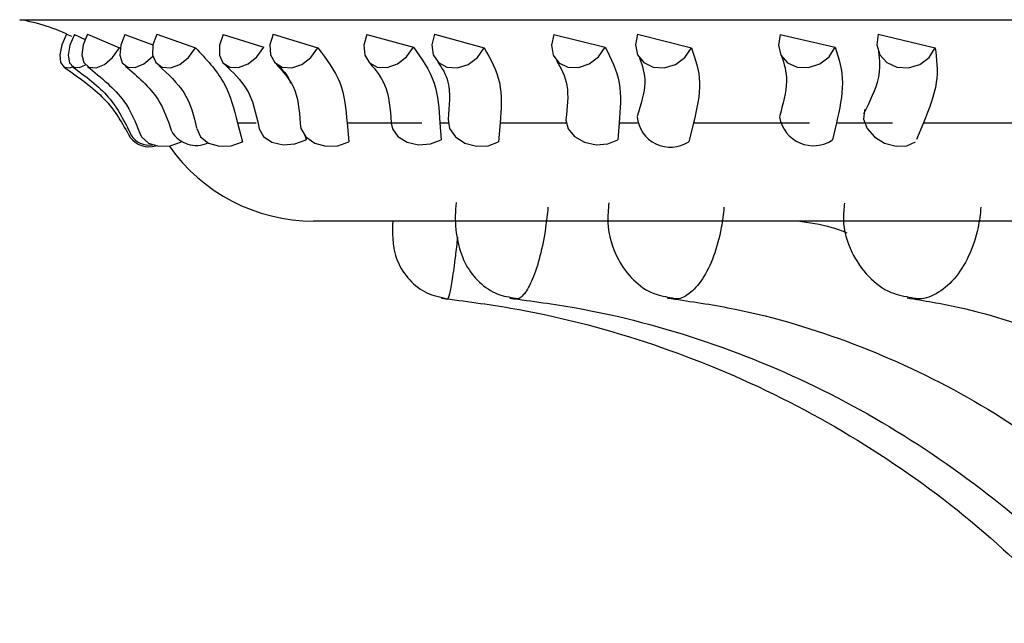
# Model space of a CAD drawing. Header units: millimetres. Extents: x 67.9 to 154, y 110.8 to 178.6.
# Tile 3 of 109: x 70.4 to 71.2, y 121.8 to 122.3. Entities that reach past the tile are written whole.
import ezdxf

# ---------------------------------------------------------------- set-up
doc = ezdxf.new("R2010")
doc.units = ezdxf.units.MM

msp = doc.modelspace()

# ---------------------------------------------------------------- linework, layer by layer
at = {"color": 1, "linetype": 'Continuous', "lineweight": 25}
for p, q in [((70.43237, 122.29403), (70.89508, 122.29403)), ((70.89508, 122.29403), (74.61188, 122.29403))]:
    msp.add_line(p, q, dxfattribs=at)
at = {"color": 7, "linetype": 'Continuous', "lineweight": 25}
for p, q in [((70.47719, 122.28185), (70.48594, 122.2778)), ((70.48774, 122.2823), (70.51393, 122.27102)), ((70.51841, 122.28185), (70.54131, 122.27348)), ((70.54447, 122.2823), (70.57612, 122.27102)), ((70.59863, 122.28185), (70.63195, 122.2716)), ((70.63969, 122.2823), (70.67618, 122.27102)), ((70.71628, 122.28185), (70.75427, 122.2716)), ((70.77155, 122.2823), (70.81218, 122.27102)), ((70.86909, 122.28185), (70.911, 122.2716)), ((70.93749, 122.2823), (70.98146, 122.27102)), ((71.05407, 122.28185), (71.09909, 122.2716)), ((71.13427, 122.2823), (71.18072, 122.27102)), ((70.61035, 122.20962), (70.62558, 122.20962)), ((70.61035, 122.20962), (70.61453, 122.19423)), ((70.69998, 122.20962), (70.76105, 122.20962)), ((70.69998, 122.20962), (70.70148, 122.19423)), ((70.77595, 122.20962), (70.78257, 122.20962)), ((70.77595, 122.20962), (70.77689, 122.19571)), ((70.82507, 122.20962), (70.82386, 122.19423)), ((70.82507, 122.20962), (70.879, 122.20962)), ((70.92247, 122.20962), (70.9213, 122.19571)), ((70.92247, 122.20962), (70.93735, 122.20962)), ((70.98319, 122.20962), (70.97931, 122.19423)), ((70.98319, 122.20962), (71.07794, 122.20962)), ((71.10012, 122.20962), (71.09687, 122.19571)), ((71.10012, 122.20962), (71.14595, 122.20962)), ((71.17126, 122.20962), (71.16559, 122.19615)), ((71.17126, 122.20962), (71.28024, 122.20962)), ((70.66559, 122.19964), (70.66645, 122.19571)), ((70.67256, 122.12946), (74.3717, 122.12946))]:
    msp.add_line(p, q, dxfattribs=at)
at = {"color": 7, "linetype": 'Continuous', "lineweight": 25, "flags": 128}
for points in [[(70.4706, 122.2823), (70.4668, 122.2736), (70.46511, 122.26541), (70.46577, 122.25895), (70.46869, 122.25518), (70.47344, 122.25467), (70.47701, 122.25605)], [(70.47719, 122.28185), (70.47346, 122.27318), (70.47198, 122.26508), (70.47296, 122.25876), (70.47625, 122.25518), (70.48137, 122.25487), (70.48628, 122.25703)], [(70.48774, 122.2823), (70.48422, 122.2736), (70.48322, 122.26541), (70.48487, 122.25895), (70.48893, 122.25518), (70.4948, 122.25467), (70.50159, 122.25749), (70.5083, 122.26323), (70.51393, 122.27102)], [(70.51841, 122.28185), (70.51501, 122.27318), (70.51425, 122.26508), (70.51623, 122.25876), (70.52066, 122.25518), (70.52687, 122.25487), (70.53394, 122.25787), (70.5408, 122.26375), (70.54123, 122.26424)], [(70.54447, 122.2823), (70.54131, 122.2736), (70.54101, 122.26541), (70.54362, 122.25895), (70.54874, 122.25518), (70.55562, 122.25467), (70.56322, 122.25749), (70.57041, 122.26323), (70.57612, 122.27102)], [(70.59863, 122.28185), (70.59563, 122.27318), (70.59561, 122.26508), (70.59855, 122.25876), (70.60403, 122.25518), (70.61121, 122.25487), (70.61903, 122.25787), (70.6263, 122.26375), (70.63195, 122.2716)], [(70.63969, 122.2823), (70.63695, 122.2736), (70.63736, 122.26541), (70.64088, 122.25895), (70.64696, 122.25518), (70.65471, 122.25467), (70.66297, 122.25749), (70.6705, 122.26323), (70.67618, 122.27102)], [(70.71628, 122.28185), (70.71375, 122.27318), (70.71446, 122.26508), (70.71831, 122.25876), (70.72473, 122.25518), (70.73274, 122.25487), (70.74116, 122.25787), (70.74871, 122.26375), (70.75427, 122.2716)], [(70.77155, 122.2823), (70.76928, 122.2736), (70.7704, 122.26541), (70.77475, 122.25895), (70.78168, 122.25518), (70.79016, 122.25467), (70.79891, 122.25749), (70.80663, 122.26323), (70.81218, 122.27102)], [(70.86909, 122.28185), (70.86706, 122.27318), (70.8685, 122.26508), (70.87318, 122.25876), (70.88041, 122.25518), (70.8891, 122.25487), (70.89795, 122.25787), (70.90564, 122.26375), (70.911, 122.2716)], [(70.93749, 122.2823), (70.93573, 122.2736), (70.93753, 122.26541), (70.94264, 122.25895), (70.95028, 122.25518), (70.95931, 122.25467), (70.96839, 122.25749), (70.97616, 122.26323), (70.98146, 122.27102)], [(71.05407, 122.28185), (71.05259, 122.27318), (71.05472, 122.26508), (71.06014, 122.25876), (71.06805, 122.25518), (71.07725, 122.25487), (71.08636, 122.25787), (71.09402, 122.26375), (71.09909, 122.2716)], [(71.13427, 122.2823), (71.13305, 122.2736), (71.13551, 122.26541), (71.14127, 122.25895), (71.14947, 122.25518), (71.15888, 122.25467), (71.16811, 122.25749), (71.17577, 122.26323), (71.18072, 122.27102)], [(71.12365, 122.22089), (71.12311, 122.21976), (71.12227, 122.21267), (71.12509, 122.20512), (71.13113, 122.19825), (71.13946, 122.19315), (71.1488, 122.19059), (71.1577, 122.19097), (71.16478, 122.19423)], [(70.66165, 122.20909), (70.66229, 122.20512), (70.66635, 122.19825), (70.67354, 122.19315), (70.68276, 122.19059), (70.69258, 122.19097), (70.70148, 122.19423)], [(70.73605, 122.20952), (70.73702, 122.20473), (70.74153, 122.19846), (70.74905, 122.19391), (70.75843, 122.19179), (70.76821, 122.19242), (70.77689, 122.19571)], [(70.78255, 122.21252), (70.78373, 122.20512), (70.78854, 122.19825), (70.79627, 122.19315), (70.80571, 122.19059), (70.81541, 122.19097), (70.82386, 122.19423)], [(70.8789, 122.21214), (70.87888, 122.21176), (70.88062, 122.20473), (70.88593, 122.19846), (70.89399, 122.19391), (70.90356, 122.19179), (70.91316, 122.19242), (70.9213, 122.19571)], [(70.53048, 122.20122), (70.53199, 122.19825), (70.53771, 122.19315), (70.54595, 122.19059), (70.55544, 122.19097), (70.56471, 122.19423)], [(70.57707, 122.20505), (70.58027, 122.19825), (70.58679, 122.19315), (70.5956, 122.19059), (70.60535, 122.19097), (70.61453, 122.19423)], [(70.62787, 122.20619), (70.62816, 122.20473), (70.63178, 122.19846), (70.63862, 122.19391), (70.64763, 122.19179), (70.65741, 122.19242), (70.66645, 122.19571)]]:
    msp.add_lwpolyline(points, dxfattribs=at)
at = {"color": 7, "linetype": 'Continuous', "lineweight": 25}
for centre, radius, start, end in [((70.40785, 122.14651), 0.14954, 63.36797, 80.56308), ((70.96434, 122.21714), 0.02737, 185.35666, 303.15642), ((71.08126, 122.21921), 0.02821, 190.20774, 303.59807), ((70.57674, 122.21483), 0.02356, 211.34845, 294.22514), ((70.53801, 122.20903), 0.01896, 215.23807, 287.57105), ((70.53803, 122.20852), 0.01705, 210.63075, 279.81533), ((70.67256, 122.27355), 0.1441, 215.04398, 270)]:
    msp.add_arc(centre, radius, start, end, dxfattribs=at)
for points, knots in [([(70.57612, 122.27102), (70.58473, 122.26186), (70.60209, 122.24339), (70.60759, 122.22093), (70.61035, 122.20962)], [0, 0, 0, 0, 0.49601, 1, 1, 1, 1]), ([(70.67618, 122.27102), (70.68312, 122.26186), (70.6971, 122.24339), (70.69901, 122.22093), (70.69998, 122.20962)], [0, 0, 0, 0, 0.49601, 1, 1, 1, 1]), ([(70.75427, 122.2716), (70.76088, 122.26224), (70.77372, 122.24407), (70.77522, 122.22087), (70.77595, 122.20962)], [0, 0, 0, 0, 0.515055, 1, 1, 1, 1]), ([(70.81218, 122.27102), (70.8173, 122.26186), (70.82763, 122.24339), (70.82593, 122.22093), (70.82507, 122.20962)], [0, 0, 0, 0, 0.49601, 1, 1, 1, 1]), ([(70.911, 122.2716), (70.9158, 122.26224), (70.9251, 122.24407), (70.92333, 122.22087), (70.92247, 122.20962)], [0, 0, 0, 0, 0.515055, 1, 1, 1, 1]), ([(70.98146, 122.27102), (70.98467, 122.26186), (70.99114, 122.24339), (70.98585, 122.22093), (70.98319, 122.20962)], [0, 0, 0, 0, 0.49601, 1, 1, 1, 1]), ([(71.09909, 122.2716), (71.10198, 122.26224), (71.10758, 122.24407), (71.10256, 122.22087), (71.10012, 122.20962)], [0, 0, 0, 0, 0.5150551, 1, 1, 1, 1]), ([(71.13431, 122.26797), (71.13516, 122.26113), (71.1369, 122.24708), (71.12723, 122.227), (71.12227, 122.21669)], [0, 0, 0, 0, 0.486455, 1, 1, 1, 1]), ([(71.18072, 122.27102), (71.18196, 122.26186), (71.18445, 122.24339), (71.17568, 122.22093), (71.17126, 122.20962)], [0, 0, 0, 0, 0.49601, 1, 1, 1, 1]), ([(70.60029, 122.2571), (70.60661, 122.25105), (70.62134, 122.23696), (70.62548, 122.21753), (70.62784, 122.20644)], [0, 0, 0, 0, 0.429217, 1, 1, 1, 1]), ([(70.64174, 122.25845), (70.64684, 122.2535), (70.65198, 122.24852), (70.65386, 122.2421), (70.65387, 122.24205)], [0, 0, 0, 0, 0.993034, 1, 1, 1, 1]), ([(70.64209, 122.2578), (70.64733, 122.25199), (70.65956, 122.23842), (70.66089, 122.21992), (70.66165, 122.20933)], [0, 0, 0, 0, 0.428246, 1, 1, 1, 1]), ([(70.71863, 122.25846), (70.72324, 122.253), (70.73398, 122.24024), (70.7353, 122.22086), (70.73605, 122.20979)], [0, 0, 0, 0, 0.428811, 1, 1, 1, 1]), ([(70.77411, 122.25956), (70.77751, 122.25451), (70.78542, 122.24274), (70.7836, 122.22354), (70.78255, 122.21256)], [0, 0, 0, 0, 0.428479, 1, 1, 1, 1]), ([(70.8713, 122.26059), (70.87485, 122.25428), (70.88212, 122.24137), (70.88, 122.22225), (70.87892, 122.21247)], [0, 0, 0, 0, 0.488614, 1, 1, 1, 1]), ([(70.93897, 122.2629), (70.9413, 122.25651), (70.94609, 122.24337), (70.94017, 122.22458), (70.93713, 122.21494)], [0, 0, 0, 0, 0.486723, 1, 1, 1, 1]), ([(71.05509, 122.26441), (71.05723, 122.25797), (71.06162, 122.24478), (71.05626, 122.22476), (71.05352, 122.21451)], [0, 0, 0, 0, 0.487897, 1, 1, 1, 1]), ([(70.46863, 122.25521), (70.48051, 122.24693), (70.50462, 122.23013), (70.51645, 122.20897), (70.52245, 122.19824)], [0, 0, 0, 0, 0.492586, 1, 1, 1, 1]), ([(70.47564, 122.25551), (70.48628, 122.24768), (70.50786, 122.2318), (70.51811, 122.21067), (70.52331, 122.19996)], [0, 0, 0, 0, 0.493113, 1, 1, 1, 1]), ([(70.48779, 122.25578), (70.49893, 122.24677), (70.51902, 122.23052), (70.52696, 122.21022), (70.5305, 122.20117)], [0, 0, 0, 0, 0.554108, 1, 1, 1, 1]), ([(70.51874, 122.25616), (70.52869, 122.24763), (70.54661, 122.23225), (70.55347, 122.21193), (70.55653, 122.20288)], [0, 0, 0, 0, 0.554703, 1, 1, 1, 1]), ([(70.54601, 122.2566), (70.55375, 122.2495), (70.57017, 122.23441), (70.57466, 122.21535), (70.57703, 122.20527)], [0, 0, 0, 0, 0.471281, 1, 1, 1, 1]), ([(70.78908, 122.1446), (70.78879, 122.14091), (70.7879, 122.12945), (70.78992, 122.1122), (70.79604, 122.0938), (70.80752, 122.0789), (70.82184, 122.06893), (70.83275, 122.0672), (70.83771, 122.06641)], [0, 0, 0, 0, 0.103959, 0.322583, 0.517181, 0.688216, 0.858294, 1, 1, 1, 1]), ([(70.914, 122.14438), (70.91354, 122.13902), (70.91214, 122.12283), (70.9189, 122.10042), (70.93299, 122.08092), (70.94894, 122.06942), (70.96086, 122.06745), (70.96612, 122.06658)], [0, 0, 0, 0, 0.150503, 0.454616, 0.657019, 0.848678, 1, 1, 1, 1]), ([(71.10663, 122.14401), (71.10614, 122.13958), (71.1046, 122.12583), (71.11122, 122.10424), (71.12494, 122.0837), (71.14259, 122.07033), (71.15578, 122.06788), (71.16153, 122.06681)], [0, 0, 0, 0, 0.124677, 0.386756, 0.618528, 0.833676, 1, 1, 1, 1]), ([(70.7373, 122.12946), (70.7373, 122.12939), (70.73714, 122.12537), (70.73717, 122.11985), (70.73736, 122.11308), (70.73844, 122.10507), (70.74184, 122.09376), (70.7502, 122.08085), (70.76471, 122.06962), (70.77624, 122.06714), (70.78203, 122.0659)], [0, 0, 0, 0, 0.002454, 0.135749, 0.238057, 0.319462, 0.422301, 0.621398, 0.809927, 1, 1, 1, 1]), ([(71.06821, 122.12946), (71.07764, 122.1282), (71.09139, 122.12638), (71.10448, 122.12141), (71.10859, 122.11985)], [0, 0, 0, 0, 0.6855885, 1, 1, 1, 1]), ([(70.77719, 122.06638), (70.79604, 122.06394), (70.85241, 122.05667), (70.94445, 122.03297), (71.04999, 121.99033), (71.14839, 121.93306), (71.23122, 121.86912), (71.27711, 121.82114), (71.29681, 121.80055)], [0, 0, 0, 0, 0.0956137, 0.2858399, 0.4761796, 0.6665169, 0.8568505, 1, 1, 1, 1]), ([(70.83298, 122.0664), (70.85111, 122.06399), (70.90544, 122.05675), (70.9942, 122.03311), (71.09606, 121.99051), (71.19104, 121.93327), (71.27076, 121.86954), (71.31491, 121.82182), (71.33374, 121.80147)], [0, 0, 0, 0, 0.095558, 0.286252, 0.477023, 0.667707, 0.858276, 1, 1, 1, 1]), ([(70.96181, 122.06648), (70.97827, 122.06411), (71.02785, 122.05695), (71.10898, 122.03349), (71.20231, 121.99102), (71.28936, 121.9339), (71.36198, 121.87066), (71.40216, 121.82354), (71.41906, 121.80374)], [0, 0, 0, 0, 0.095422, 0.287398, 0.479254, 0.670662, 0.861559, 1, 1, 1, 1]), ([(71.15785, 122.06665), (71.17171, 122.06436), (71.21391, 122.05737), (71.28326, 122.03431), (71.36348, 121.99216), (71.43838, 121.93538), (71.50045, 121.87298), (71.5348, 121.82674), (71.54898, 121.80765)], [0, 0, 0, 0, 0.095197, 0.289844, 0.483494, 0.675483, 0.866019, 1, 1, 1, 1])]:
    msp.add_open_spline(points, degree=3, knots=knots, dxfattribs=at)
at = {"color": 1, "linetype": 'Continuous', "lineweight": 25}
for points, knots in [([(70.86424, 122.1407), (70.86365, 122.13509), (70.86216, 122.12111), (70.85793, 122.10011), (70.85183, 122.08096), (70.84498, 122.06903), (70.84007, 122.06495), (70.83783, 122.06599), (70.83765, 122.06607)], [0, 0, 0, 0, 0.140869, 0.351217, 0.561322, 0.771364, 0.981477, 1, 1, 1, 1]), ([(71.00812, 122.1407), (71.00749, 122.13509), (71.00592, 122.12111), (71.00007, 122.1001), (70.99079, 122.08097), (70.97965, 122.06897), (70.971, 122.06493), (70.9667, 122.06611), (70.96608, 122.06628)], [0, 0, 0, 0, 0.138521, 0.345363, 0.551966, 0.758507, 0.965117, 1, 1, 1, 1]), ([(71.21817, 122.1407), (71.21754, 122.13509), (71.21596, 122.12111), (71.20874, 122.1001), (71.19668, 122.08099), (71.18173, 122.06891), (71.16937, 122.06489), (71.16284, 122.06626), (71.16146, 122.06655)], [0, 0, 0, 0, 0.135721, 0.338381, 0.540806, 0.743172, 0.945605, 1, 1, 1, 1]), ([(70.79028, 122.1162), (70.7897, 122.11094), (70.78823, 122.09773), (70.78586, 122.08101), (70.78362, 122.06906), (70.78237, 122.06496), (70.78203, 122.06587), (70.78203, 122.06588)], [0, 0, 0, 0, 0.1803981, 0.4521633, 0.7238483, 0.9956236, 1, 1, 1, 1])]:
    msp.add_open_spline(points, degree=3, knots=knots, dxfattribs=at)

doc.saveas('drawing.dxf')
